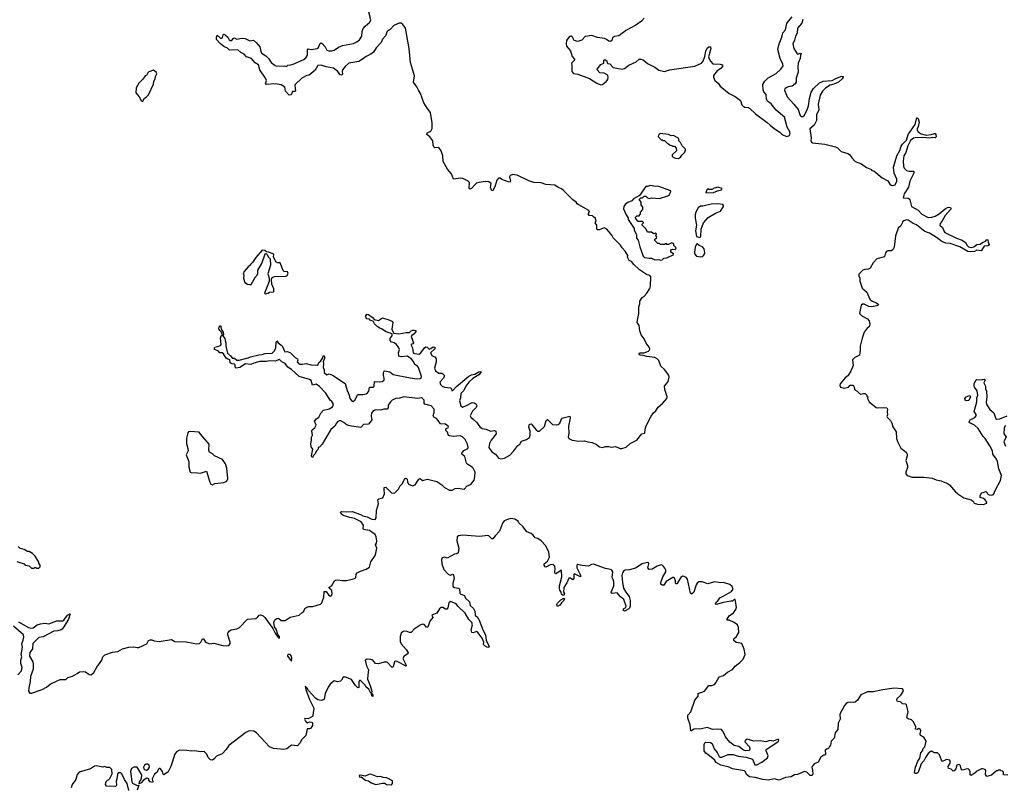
# Model space of a CAD drawing. Extents: x 2710666 to 2828562, y 857017 to 964538.
# Tile 67 of 138: x 2718969 to 2731010, y 913462 to 922838. Entities that reach past the tile are written whole.
import ezdxf

# ---------------------------------------------------------------- set-up
doc = ezdxf.new("R2010")
doc.units = 0

msp = doc.modelspace()

# ---------------------------------------------------------------- linework, layer by layer
at = {"layer": '0CON05XD'}
for points in [[(2723285, 919194), (2723305, 919170), (2723355, 919161), (2723405, 919190), (2723485, 919168), (2723527, 919145), (2723534, 919134), (2723522, 919055), (2723539, 919009), (2723546, 919006), (2723605, 918995), (2723695, 919014), (2723736, 919014), (2723755, 919031), (2723775, 919039), (2723795, 919041), (2723813, 919035), (2723814, 919025), (2723795, 918995), (2723763, 918977), (2723758, 918965), (2723786, 918886), (2723778, 918872), (2723753, 918865), (2723771, 918825), (2723781, 918765), (2723796, 918754), (2723855, 918749), (2723875, 918762), (2723919, 918825), (2723935, 918836), (2723954, 918834), (2723975, 918810), (2723995, 918816), (2724025, 918838), (2724044, 918835), (2724046, 918814), (2723994, 918765), (2724012, 918725), (2724046, 918716), (2724061, 918691), (2724062, 918655), (2724041, 918575), (2724056, 918545), (2724095, 918516), (2724130, 918515), (2724145, 918508), (2724163, 918485), (2724153, 918455), (2724108, 918405), (2724114, 918375), (2724135, 918356), (2724165, 918343), (2724237, 918337), (2724250, 918325), (2724255, 918300), (2724265, 918302), (2724309, 918351), (2724463, 918477), (2724495, 918493), (2724535, 918502), (2724585, 918533), (2724607, 918537), (2724607, 918525), (2724586, 918494), (2724512, 918448), (2724461, 918405), (2724425, 918354), (2724399, 918301), (2724365, 918265), (2724359, 918215), (2724346, 918175), (2724364, 918114), (2724385, 918099), (2724435, 918118), (2724502, 918158), (2724525, 918154), (2724548, 918139), (2724558, 918115), (2724553, 918097), (2724505, 918050), (2724479, 917995), (2724487, 917975), (2724519, 917949), (2724556, 917916), (2724595, 917858), (2724625, 917838), (2724675, 917829), (2724725, 917804), (2724775, 917814), (2724793, 917805), (2724794, 917775), (2724733, 917695), (2724715, 917655), (2724707, 917605), (2724745, 917551), (2724786, 917525), (2724825, 917476), (2724855, 917466), (2724899, 917475), (2724965, 917513), (2725012, 917565), (2725059, 917631), (2725086, 917645), (2725107, 917683), (2725165, 917704), (2725202, 917728), (2725213, 917755), (2725211, 917805), (2725197, 917855), (2725205, 917893), (2725226, 917896), (2725285, 917820), (2725305, 917806), (2725325, 917804), (2725387, 917863), (2725406, 917935), (2725425, 917950), (2725485, 917888), (2725535, 917883), (2725555, 917889), (2725574, 917905), (2725601, 917965), (2725695, 917990), (2725699, 917965), (2725679, 917865), (2725684, 917776), (2725676, 917736), (2725685, 917717), (2725725, 917696), (2725805, 917685), (2725875, 917689), (2725915, 917674), (2725968, 917668), (2726023, 917643), (2726059, 917615), (2726095, 917604), (2726135, 917617), (2726175, 917617), (2726205, 917608), (2726255, 917619), (2726312, 917595), (2726334, 917594), (2726385, 917611), (2726434, 917656), (2726515, 917696), (2726577, 917773), (2726615, 917781), (2726619, 917831), (2726631, 917869), (2726691, 917989), (2726720, 918030), (2726747, 918055), (2726779, 918101), (2726829, 918145), (2726884, 918205), (2726886, 918225), (2726857, 918315), (2726853, 918355), (2726898, 918415), (2726910, 918465), (2726908, 918485), (2726895, 918508), (2726855, 918559), (2726810, 918600), (2726785, 918670), (2726765, 918692), (2726735, 918706), (2726637, 918717), (2726595, 918732), (2726556, 918736), (2726546, 918745), (2726543, 918755), (2726548, 918762), (2726605, 918764), (2726657, 918785), (2726673, 918797), (2726677, 918813), (2726668, 918835), (2726630, 918880), (2726604, 918935), (2726569, 918985), (2726552, 919032), (2726546, 919096), (2726522, 919135), (2726524, 919165), (2726541, 919245), (2726539, 919325), (2726553, 919365), (2726554, 919396), (2726580, 919440), (2726605, 919457), (2726639, 919495), (2726675, 919551), (2726683, 919585), (2726689, 919695), (2726675, 919708), (2726635, 919720), (2726550, 919780), (2726478, 919845), (2726450, 919880), (2726422, 919895), (2726400, 919935), (2726408, 919955), (2726375, 920008), (2726337, 920047), (2726315, 920082), (2726225, 920172), (2726212, 920202), (2726148, 920278), (2726115, 920292), (2726055, 920267), (2726035, 920268), (2726027, 920277), (2726028, 920325), (2726008, 920355), (2726020, 920375), (2726005, 920420), (2725995, 920420), (2725975, 920440), (2725934, 920444), (2725923, 920465), (2725936, 920484), (2725930, 920505), (2725807, 920575), (2725787, 920585), (2725773, 920605), (2725734, 920634), (2725625, 920746), (2725595, 920768), (2725555, 920785), (2725515, 920814), (2725405, 920822), (2725347, 920844), (2725255, 920847), (2725197, 920867), (2725054, 920936), (2724995, 920944), (2724966, 920934), (2724959, 920915), (2724971, 920865), (2724968, 920855), (2724955, 920850), (2724864, 920884), (2724845, 920901), (2724825, 920899), (2724803, 920875), (2724778, 920792), (2724755, 920750), (2724745, 920744), (2724728, 920785), (2724734, 920835), (2724705, 920856), (2724665, 920859), (2724585, 920849), (2724555, 920837), (2724531, 920815), (2724495, 920774), (2724475, 920766), (2724464, 920775), (2724469, 920845), (2724454, 920865), (2724389, 920895), (2724365, 920900), (2724275, 920888), (2724251, 920955), (2724200, 921010), (2724146, 921105), (2724142, 921175), (2724125, 921236), (2724095, 921274), (2724045, 921273), (2724035, 921282), (2724027, 921305), (2724023, 921355), (2723985, 921406), (2723950, 921435), (2723954, 921456), (2723995, 921476), (2724012, 921508), (2724012, 921575), (2723991, 921705), (2723953, 921755), (2723913, 921823), (2723871, 921935), (2723845, 921976), (2723825, 922019), (2723784, 922075), (2723797, 922153), (2723749, 922315), (2723730, 922485), (2723688, 922735), (2723655, 922781), (2723636, 922796), (2723611, 922795), (2723545, 922766), (2723501, 922719), (2723465, 922692), (2723441, 922639), (2723405, 922602), (2723389, 922561), (2723328, 922495), (2723297, 922443), (2723265, 922416), (2723205, 922389), (2723175, 922363), (2723115, 922326), (2722994, 922306), (2722949, 922265), (2722918, 922225), (2722912, 922205), (2722916, 922174), (2722905, 922158), (2722885, 922167), (2722861, 922205), (2722807, 922247), (2722715, 922261), (2722655, 922284), (2722614, 922276), (2722581, 922219), (2722509, 922161), (2722480, 922155), (2722420, 922125), (2722337, 922045), (2722333, 922035), (2722342, 921968), (2722335, 921960), (2722305, 921958), (2722290, 921920), (2722265, 921914), (2722221, 921965), (2722211, 922011), (2722165, 922041), (2722095, 922054), (2721985, 922047), (2721975, 922052), (2721986, 922095), (2721977, 922125), (2721904, 922224), (2721889, 922285), (2721849, 922309), (2721803, 922363), (2721743, 922385), (2721715, 922418), (2721675, 922436), (2721635, 922469), (2721535, 922464), (2721511, 922491), (2721465, 922512), (2721426, 922545), (2721376, 922595), (2721374, 922626), (2721385, 922650), (2721425, 922612), (2721437, 922613), (2721449, 922621), (2721458, 922655), (2721465, 922662), (2721482, 922655), (2721514, 922624), (2721530, 922590), (2721545, 922582), (2721565, 922582), (2721580, 922610), (2721592, 922618), (2721625, 922600), (2721683, 922613), (2721725, 922608), (2721785, 922579), (2721829, 922589), (2721865, 922556), (2721906, 922505), (2721923, 922433), (2721981, 922395), (2722015, 922361), (2722043, 922313), (2722095, 922276), (2722115, 922271), (2722205, 922274), (2722233, 922267), (2722248, 922282), (2722285, 922285), (2722314, 922296), (2722445, 922350), (2722469, 922371), (2722487, 922405), (2722489, 922471), (2722495, 922482), (2722535, 922474), (2722605, 922485), (2722622, 922498), (2722639, 922541), (2722655, 922556), (2722665, 922552), (2722704, 922505), (2722725, 922465), (2722755, 922456), (2722785, 922456), (2722815, 922465), (2722868, 922502), (2722915, 922524), (2723051, 922549), (2723093, 922567), (2723125, 922592), (2723153, 922635), (2723159, 922695), (2723170, 922730), (2723192, 922758), (2723253, 922807), (2723265, 922835), (2723213, 923025)], [(2726604, 922856), (2726575, 922822), (2726505, 922771), (2726383, 922705), (2726355, 922680), (2726331, 922671), (2726295, 922641), (2726245, 922632), (2726218, 922615), (2726210, 922585), (2726195, 922571), (2726175, 922574), (2726147, 922597), (2726119, 922609), (2726035, 922620), (2725965, 922646), (2725885, 922631), (2725845, 922588), (2725795, 922571), (2725748, 922585), (2725728, 922625), (2725718, 922635), (2725705, 922637), (2725690, 922630), (2725655, 922582), (2725650, 922545), (2725658, 922515), (2725706, 922456), (2725727, 922387), (2725752, 922355), (2725752, 922345), (2725717, 922305), (2725723, 922273), (2725722, 922205), (2725742, 922182), (2725795, 922171), (2725939, 922119), (2726025, 922060), (2726075, 922043), (2726097, 922045), (2726146, 922085), (2726162, 922105), (2726167, 922133), (2726162, 922155), (2726154, 922164), (2726115, 922184), (2726065, 922190), (2726030, 922225), (2726030, 922235), (2726075, 922292), (2726113, 922307), (2726113, 922345), (2726121, 922349), (2726135, 922348), (2726148, 922335), (2726155, 922310), (2726163, 922303), (2726185, 922300), (2726225, 922253), (2726335, 922232), (2726365, 922241), (2726419, 922281), (2726506, 922324), (2726545, 922356), (2726567, 922357), (2726595, 922348), (2726645, 922304), (2726738, 922258), (2726785, 922222), (2726855, 922205), (2726915, 922225), (2727225, 922269), (2727305, 922308), (2727327, 922333), (2727348, 922388), (2727358, 922452), (2727375, 922489), (2727395, 922507), (2727415, 922505), (2727420, 922485), (2727394, 922385), (2727399, 922359), (2727415, 922329), (2727445, 922297), (2727535, 922294), (2727558, 922288), (2727568, 922275), (2727545, 922243), (2727497, 922213), (2727454, 922155), (2727452, 922135), (2727470, 922095), (2727510, 922060), (2727535, 922025), (2727645, 921935), (2727718, 921898), (2727785, 921849), (2727802, 921795), (2727815, 921780), (2727835, 921770), (2727883, 921763), (2727896, 921755), (2727969, 921685), (2728112, 921582), (2728145, 921547), (2728196, 921506), (2728265, 921462), (2728295, 921435), (2728345, 921408), (2728375, 921416), (2728389, 921431), (2728392, 921445), (2728388, 921465), (2728353, 921525), (2728321, 921645), (2728222, 921732), (2728159, 921809), (2728113, 921843), (2728102, 921865), (2728098, 921925), (2728070, 921955), (2728062, 921982), (2728059, 922045), (2728083, 922087), (2728124, 922126), (2728220, 922180), (2728276, 922235), (2728305, 922275), (2728301, 922295), (2728267, 922365), (2728241, 922475), (2728255, 922545), (2728288, 922625), (2728303, 922677), (2728335, 922715), (2728352, 922795), (2728415, 922875)], [(2728548, 922842), (2728533, 922795), (2728479, 922735), (2728476, 922675), (2728455, 922635), (2728444, 922586), (2728424, 922545), (2728436, 922486), (2728475, 922422), (2728485, 922416), (2728515, 922429), (2728526, 922425), (2728517, 922403), (2728515, 922365), (2728488, 922305), (2728484, 922265), (2728489, 922195), (2728465, 922125), (2728464, 922075), (2728452, 922055), (2728415, 922024), (2728365, 922017), (2728341, 922005), (2728328, 921992), (2728322, 921975), (2728353, 921893), (2728437, 921807), (2728488, 921738), (2728514, 921665), (2728524, 921655), (2728545, 921654), (2728565, 921671), (2728602, 921748), (2728615, 921785), (2728626, 921875), (2728648, 921952), (2728675, 921995), (2728751, 922065), (2728795, 922086), (2728905, 922095), (2728949, 922121), (2729025, 922149), (2729039, 922145), (2729039, 922135), (2729027, 922115), (2728982, 922075), (2728925, 922048), (2728881, 922039), (2728825, 922002), (2728785, 921965), (2728757, 921915), (2728732, 921805), (2728742, 921735), (2728715, 921675), (2728714, 921605), (2728683, 921547), (2728632, 921505), (2728649, 921395), (2728645, 921362), (2728652, 921342), (2728665, 921333), (2728815, 921314), (2728945, 921284), (2728970, 921270), (2729016, 921226), (2729095, 921203), (2729118, 921188), (2729145, 921147), (2729185, 921103), (2729264, 921074), (2729325, 921031), (2729387, 921007), (2729390, 920995), (2729415, 920990), (2729515, 920904), (2729585, 920867), (2729610, 920825), (2729625, 920815), (2729645, 920810), (2729675, 920820), (2729697, 920865), (2729695, 920887), (2729662, 920962), (2729653, 921035), (2729696, 921175), (2729731, 921239), (2729747, 921293), (2729766, 921315), (2729812, 921365), (2729835, 921436), (2729919, 921555), (2729936, 921624), (2729945, 921636), (2729955, 921628), (2729967, 921585), (2729955, 921530), (2729943, 921505), (2729945, 921485), (2729958, 921465), (2729992, 921442), (2730055, 921426), (2730115, 921433), (2730155, 921447), (2730165, 921445), (2730172, 921435), (2730176, 921404), (2730166, 921394), (2730135, 921396), (2730095, 921388), (2730015, 921399), (2729920, 921395), (2729901, 921389), (2729861, 921359), (2729829, 921295), (2729805, 921215), (2729782, 921175), (2729772, 921108), (2729776, 921046), (2729785, 921021), (2729814, 920994), (2729845, 920985), (2729896, 920986), (2729908, 920978), (2729896, 920944), (2729855, 920864), (2729839, 920791), (2729785, 920709), (2729775, 920660), (2729834, 920654), (2729845, 920647), (2729853, 920635), (2729876, 920555), (2729957, 920507), (2730000, 920460), (2730080, 920420), (2730125, 920422), (2730165, 920434), (2730212, 920465), (2730285, 920526), (2730325, 920544), (2730352, 920542), (2730360, 920525), (2730354, 920515), (2730285, 920445), (2730248, 920372), (2730224, 920345), (2730220, 920325), (2730256, 920295), (2730269, 920255), (2730284, 920235), (2730426, 920166), (2730495, 920141), (2730536, 920115), (2730556, 920076), (2730571, 920061), (2730605, 920051), (2730639, 920061), (2730675, 920090), (2730715, 920091), (2730744, 920115), (2730781, 920129), (2730795, 920148), (2730808, 920145), (2730813, 920115), (2730829, 920085), (2730807, 920073), (2730762, 920068), (2730727, 920013), (2730675, 920021), (2730646, 920004), (2730595, 919999), (2730565, 920003), (2730465, 920060), (2730349, 920099), (2730295, 920105), (2730244, 920124), (2730179, 920175), (2730095, 920228), (2730038, 920248), (2729935, 920328), (2729895, 920347), (2729835, 920388), (2729815, 920390), (2729780, 920380), (2729766, 920365), (2729761, 920349), (2729745, 920315), (2729713, 920287), (2729678, 920195), (2729662, 920055), (2729646, 920024), (2729625, 920012), (2729585, 920013), (2729572, 920008), (2729558, 919985), (2729543, 919937), (2729450, 919915), (2729406, 919865), (2729371, 919799), (2729345, 919786), (2729305, 919784), (2729278, 919775), (2729232, 919725), (2729231, 919705), (2729243, 919675), (2729245, 919640), (2729273, 919555), (2729328, 919505), (2729365, 919420), (2729393, 919395), (2729447, 919377), (2729473, 919355), (2729468, 919345), (2729452, 919338), (2729385, 919328), (2729355, 919330), (2729295, 919358), (2729275, 919358), (2729260, 919345), (2729240, 919245), (2729267, 919215), (2729339, 919179), (2729356, 919155), (2729364, 919116), (2729357, 919083), (2729334, 919066), (2729298, 919015), (2729270, 918945), (2729247, 918845), (2729248, 918795), (2729238, 918735), (2729184, 918706), (2729155, 918680), (2729161, 918609), (2729132, 918538), (2729098, 918482), (2729065, 918458), (2729002, 918385), (2728999, 918365), (2729008, 918345), (2729055, 918331), (2729106, 918344), (2729125, 918367), (2729157, 918367), (2729170, 918355), (2729182, 918312), (2729210, 918295), (2729238, 918268), (2729255, 918260), (2729287, 918267), (2729310, 918265), (2729330, 918245), (2729330, 918235), (2729340, 918225), (2729338, 918205), (2729359, 918165), (2729445, 918096), (2729465, 918091), (2729535, 918097), (2729575, 918090), (2729582, 918075), (2729578, 918045), (2729582, 918005), (2729573, 917985), (2729577, 917975), (2729618, 917938), (2729634, 917905), (2729645, 917858), (2729689, 917799), (2729692, 917715), (2729705, 917678), (2729745, 917597), (2729808, 917548), (2729823, 917525), (2729823, 917505), (2729806, 917445), (2729826, 917386), (2729827, 917363), (2729804, 917305), (2729806, 917285), (2729823, 917265), (2729885, 917242), (2730024, 917244), (2730129, 917229), (2730175, 917212), (2730239, 917199), (2730275, 917181), (2730305, 917174), (2730340, 917150), (2730415, 917064), (2730455, 917029), (2730515, 916989), (2730606, 916966), (2730628, 916948), (2730641, 916925), (2730681, 916911), (2730755, 916908), (2730796, 916925), (2730792, 916945), (2730770, 916970), (2730755, 916981), (2730713, 916995), (2730714, 917016), (2730723, 917037), (2730735, 917050), (2730750, 917055)], [(2720475, 921840), (2720495, 921880), (2720515, 921890), (2720545, 921920), (2720605, 922050), (2720610, 922085), (2720627, 922115), (2720628, 922145), (2720648, 922175), (2720640, 922195), (2720605, 922220), (2720548, 922202), (2720535, 922190), (2720520, 922155), (2720505, 922150), (2720475, 922110), (2720427, 922063), (2720392, 922005), (2720390, 921945), (2720432, 921895), (2720455, 921850), (2720465, 921840), (2720475, 921840)], [(2727025, 921142), (2727050, 921155), (2727065, 921180), (2727105, 921220), (2727110, 921245), (2727110, 921255), (2727070, 921295), (2727050, 921335), (2727030, 921355), (2727028, 921385), (2726965, 921422), (2726935, 921418), (2726905, 921436), (2726800, 921445), (2726780, 921425), (2726778, 921408), (2726815, 921370), (2726825, 921370), (2726835, 921360), (2726855, 921360), (2726892, 921322), (2726905, 921320), (2726922, 921302), (2726945, 921300), (2726955, 921290), (2726975, 921290), (2726998, 921268), (2727000, 921235), (2726950, 921185), (2726950, 921165), (2726983, 921143), (2727025, 921142)], [(2726805, 919898), (2726825, 919902), (2726845, 919920), (2726885, 919924), (2726968, 919965), (2726966, 919976), (2726932, 919995), (2726930, 920025), (2726955, 920032), (2726985, 920028), (2726992, 920035), (2726996, 920046), (2726968, 920075), (2726968, 920098), (2726945, 920108), (2726905, 920090), (2726885, 920090), (2726875, 920100), (2726862, 920098), (2726855, 920090), (2726805, 920090), (2726795, 920100), (2726772, 920102), (2726730, 920145), (2726760, 920175), (2726758, 920188), (2726750, 920195), (2726758, 920218), (2726745, 920230), (2726738, 920222), (2726725, 920220), (2726695, 920240), (2726645, 920240), (2726630, 920275), (2726580, 920325), (2726582, 920338), (2726598, 920352), (2726598, 920358), (2726585, 920370), (2726532, 920372), (2726502, 920402), (2726500, 920425), (2726515, 920440), (2726545, 920440), (2726560, 920465), (2726560, 920485), (2726590, 920515), (2726590, 920545), (2726570, 920575), (2726570, 920605), (2726550, 920635), (2726550, 920645), (2726565, 920660), (2726585, 920660), (2726605, 920678), (2726625, 920678), (2726645, 920660), (2726665, 920652), (2726695, 920658), (2726795, 920652), (2726895, 920682), (2726915, 920700), (2726927, 920723), (2726930, 920745), (2726775, 920801), (2726745, 920800), (2726685, 920810), (2726645, 920797), (2726625, 920798), (2726550, 920690), (2726475, 920647), (2726455, 920622), (2726405, 920603), (2726372, 920578), (2726358, 920555), (2726353, 920523), (2726385, 920450), (2726410, 920415), (2726410, 920395), (2726482, 920285), (2726484, 920264), (2726512, 920212), (2726512, 920165), (2726532, 920142), (2726552, 920062), (2726595, 919947), (2726615, 919930), (2726665, 919920), (2726695, 919923), (2726735, 919902), (2726785, 919907), (2726805, 919898)], [(2727362, 920722), (2727455, 920723), (2727503, 920747), (2727552, 920758), (2727560, 920775), (2727505, 920788), (2727463, 920777), (2727435, 920760), (2727395, 920760), (2727385, 920770), (2727373, 920757), (2727362, 920722)], [(2727285, 920173), (2727299, 920185), (2727303, 920277), (2727332, 920355), (2727390, 920420), (2727477, 920473), (2727540, 920495), (2727574, 920555), (2727576, 920565), (2727567, 920577), (2727505, 920588), (2727425, 920581), (2727325, 920558), (2727293, 920557), (2727265, 920538), (2727239, 920485), (2727231, 920455), (2727231, 920411), (2727246, 920325), (2727233, 920255), (2727244, 920185), (2727285, 920173)], [(2727295, 919936), (2727315, 919942), (2727335, 919959), (2727349, 919985), (2727339, 920035), (2727319, 920059), (2727278, 920078), (2727255, 920096), (2727246, 920094), (2727231, 920055), (2727221, 919995), (2727223, 919973), (2727245, 919944), (2727295, 919936)], [(2721975, 919486), (2722005, 919493), (2722025, 919504), (2722072, 919508), (2722076, 919514), (2722076, 919545), (2722052, 919605), (2722048, 919665), (2722056, 919684), (2722085, 919698), (2722225, 919701), (2722235, 919706), (2722251, 919735), (2722245, 919755), (2722205, 919758), (2722190, 919770), (2722156, 919866), (2722125, 919863), (2722105, 919872), (2722072, 919935), (2722076, 919965), (2722065, 919974), (2722015, 919994), (2721988, 919998), (2721965, 920016), (2721935, 920021), (2721855, 919931), (2721815, 919870), (2721790, 919845), (2721785, 919830), (2721764, 919816), (2721715, 919760), (2721702, 919725), (2721710, 919715), (2721708, 919675), (2721721, 919625), (2721755, 919604), (2721782, 919598), (2721799, 919601), (2721852, 919695), (2721872, 919715), (2721882, 919735), (2721882, 919775), (2721932, 919858), (2721972, 919975), (2721985, 919980), (2721996, 919966), (2722009, 919939), (2722033, 919913), (2722036, 919835), (2722002, 919728), (2722021, 919675), (2722019, 919635), (2721964, 919495), (2721975, 919486)], [(2719508, 915412), (2719489, 915385), (2719475, 915375), (2719435, 915363), (2719385, 915358), (2719255, 915292), (2719205, 915282), (2719131, 915209), (2719124, 915145), (2719092, 915098), (2719088, 915055), (2719128, 914985), (2719135, 914955), (2719135, 914895), (2719101, 914805), (2719098, 914745), (2719079, 914665), (2719076, 914626), (2719095, 914602), (2719115, 914600), (2719245, 914645), (2719298, 914675), (2719340, 914710), (2719435, 914758), (2719465, 914767), (2719532, 914768), (2719556, 914794), (2719615, 914810), (2719672, 914842), (2719699, 914861), (2719755, 914866), (2719775, 914860), (2719818, 914828), (2719845, 914826), (2719876, 914854), (2719911, 914919), (2719972, 915005), (2719984, 915046), (2720011, 915069), (2720105, 915102), (2720168, 915112), (2720225, 915142), (2720305, 915163), (2720365, 915166), (2720405, 915159), (2720425, 915161), (2720526, 915204), (2720545, 915244), (2720565, 915252), (2720585, 915254), (2720615, 915240), (2720675, 915234), (2720825, 915257), (2720865, 915235), (2721005, 915227), (2721091, 915211), (2721135, 915205), (2721170, 915210), (2721186, 915225), (2721205, 915264), (2721215, 915266), (2721241, 915225), (2721293, 915205), (2721345, 915211), (2721455, 915184), (2721495, 915179), (2721528, 915185), (2721542, 915205), (2721544, 915225), (2721512, 915325), (2721517, 915343), (2721535, 915364), (2721555, 915376), (2721625, 915388), (2721657, 915403), (2721754, 915506), (2721855, 915516), (2721883, 915535), (2721898, 915555), (2721915, 915560), (2721945, 915548), (2721965, 915526), (2722063, 915393), (2722092, 915335), (2722135, 915279), (2722145, 915273), (2722145, 915296), (2722128, 915318), (2722105, 915383), (2722084, 915414), (2722078, 915465), (2722091, 915499), (2722115, 915516), (2722135, 915518), (2722165, 915490), (2722215, 915489), (2722275, 915530), (2722385, 915557), (2722425, 915588), (2722444, 915606), (2722458, 915635), (2722479, 915651), (2722505, 915660), (2722555, 915663), (2722649, 915691), (2722664, 915706), (2722690, 915775), (2722694, 915846), (2722716, 915846), (2722744, 915804), (2722761, 915791), (2722775, 915789), (2722783, 915797), (2722790, 915820), (2722788, 915848), (2722781, 915861), (2722752, 915885), (2722750, 915895), (2722785, 915918), (2722818, 915975), (2722832, 915985), (2722855, 915988), (2722915, 915978), (2722965, 915981), (2723052, 915998), (2723072, 916008), (2723079, 916015), (2723084, 916055), (2723098, 916072), (2723135, 916094), (2723205, 916116), (2723245, 916142), (2723262, 916208), (2723316, 916284), (2723325, 916313), (2723336, 916375), (2723321, 916415), (2723332, 916435), (2723337, 916465), (2723330, 916515), (2723315, 916542), (2723245, 916590), (2723174, 916604), (2723170, 916615), (2723174, 916655), (2723146, 916695), (2723065, 916738), (2723008, 916748), (2722924, 916775), (2722899, 916795), (2722894, 916815), (2722906, 916824), (2722965, 916817), (2723035, 916822), (2723135, 916788), (2723165, 916769), (2723218, 916758), (2723275, 916731), (2723315, 916726), (2723329, 916745), (2723331, 916835), (2723358, 916915), (2723350, 916965), (2723361, 916979), (2723410, 916990), (2723432, 917038), (2723426, 917095), (2723427, 917115), (2723445, 917120), (2723515, 917053), (2723535, 917047), (2723555, 917051), (2723600, 917095), (2723622, 917138), (2723645, 917161), (2723675, 917214), (2723685, 917228), (2723695, 917230), (2723708, 917218), (2723712, 917185), (2723725, 917156), (2723772, 917135), (2723805, 917148), (2723850, 917220), (2723865, 917227), (2723895, 917204), (2723955, 917218), (2724070, 917190), (2724131, 917151), (2724165, 917116), (2724225, 917086), (2724258, 917082), (2724295, 917103), (2724331, 917109), (2724405, 917098), (2724443, 917137), (2724475, 917149), (2724495, 917164), (2724526, 917205), (2724537, 917253), (2724538, 917305), (2724515, 917352), (2724504, 917365), (2724448, 917398), (2724435, 917415), (2724412, 917495), (2724381, 917521), (2724376, 917535), (2724401, 917569), (2724448, 917592), (2724454, 917605), (2724447, 917645), (2724415, 917705), (2724385, 917735), (2724355, 917749), (2724275, 917742), (2724227, 917747), (2724214, 917754), (2724201, 917795), (2724181, 917815), (2724179, 917825), (2724185, 917837), (2724208, 917845), (2724213, 917855), (2724209, 917865), (2724175, 917890), (2724114, 917894), (2724088, 917938), (2724065, 917962), (2724032, 917975), (2724027, 917995), (2724039, 918035), (2724036, 918075), (2724002, 918115), (2723924, 918134), (2723917, 918147), (2723914, 918185), (2723897, 918207), (2723882, 918212), (2723835, 918205), (2723665, 918226), (2723615, 918209), (2723570, 918205), (2723525, 918183), (2723505, 918166), (2723477, 918125), (2723477, 918093), (2723465, 918076), (2723424, 918074), (2723385, 918064), (2723325, 918067), (2723293, 918055), (2723273, 918027), (2723268, 917995), (2723276, 917945), (2723269, 917931), (2723235, 917893), (2723175, 917888), (2723139, 917851), (2723025, 917868), (2722975, 917881), (2722935, 917911), (2722895, 917931), (2722875, 917932), (2722859, 917925), (2722842, 917905), (2722823, 917865), (2722774, 917825), (2722668, 917645), (2722635, 917610), (2722620, 917605), (2722620, 917585), (2722598, 917565), (2722582, 917528), (2722558, 917505), (2722555, 917488), (2722544, 917484), (2722538, 917505), (2722552, 917585), (2722533, 917613), (2722528, 917655), (2722538, 917695), (2722538, 917732), (2722548, 917755), (2722541, 917809), (2722547, 917823), (2722578, 917845), (2722593, 917877), (2722574, 917926), (2722598, 917955), (2722628, 917975), (2722652, 918025), (2722685, 918062), (2722755, 918080), (2722795, 918102), (2722804, 918125), (2722801, 918145), (2722787, 918167), (2722764, 918184), (2722712, 918272), (2722635, 918351), (2722595, 918379), (2722550, 918370), (2722533, 918425), (2722515, 918439), (2722385, 918476), (2722295, 918560), (2722249, 918589), (2722215, 918632), (2722174, 918655), (2722145, 918684), (2722095, 918660), (2722025, 918667), (2721985, 918657), (2721904, 918656), (2721831, 918639), (2721795, 918622), (2721732, 918628), (2721660, 918585), (2721615, 918578), (2721605, 918590), (2721603, 918615), (2721596, 918625), (2721565, 918631), (2721545, 918642), (2721540, 918680), (2721515, 918686), (2721495, 918700), (2721462, 918752), (2721445, 918762), (2721418, 918765), (2721397, 918787), (2721351, 918805), (2721350, 918825), (2721357, 918833), (2721405, 918844), (2721425, 918852), (2721434, 918866), (2721426, 918945), (2721435, 918970), (2721450, 918980), (2721438, 919018), (2721415, 919038), (2721410, 919050), (2721406, 919065), (2721415, 919100), (2721430, 919090), (2721434, 919054), (2721457, 919015), (2721460, 918985), (2721450, 918975), (2721479, 918939), (2721480, 918915), (2721491, 918885), (2721489, 918845), (2721511, 918761), (2721549, 918729), (2721570, 918700), (2721595, 918700), (2721626, 918675), (2721655, 918672), (2721765, 918701), (2721790, 918715), (2721895, 918741), (2721934, 918744), (2721965, 918755), (2722055, 918761), (2722085, 918790), (2722100, 918825), (2722104, 918896), (2722115, 918912), (2722130, 918885), (2722178, 918848), (2722212, 918775), (2722245, 918780), (2722282, 918765), (2722338, 918708), (2722365, 918691), (2722370, 918675), (2722362, 918655), (2722378, 918635), (2722395, 918626), (2722425, 918624), (2722473, 918633), (2722535, 918616), (2722605, 918612), (2722618, 918622), (2722627, 918645), (2722651, 918665), (2722678, 918702), (2722682, 918725), (2722688, 918725), (2722696, 918716), (2722696, 918696), (2722681, 918655), (2722686, 918635), (2722682, 918585), (2722692, 918555), (2722694, 918525), (2722725, 918493), (2722755, 918508), (2722795, 918492), (2722948, 918388), (2722972, 918305), (2722998, 918245), (2723006, 918205), (2723029, 918175), (2723045, 918169), (2723066, 918185), (2723105, 918253), (2723165, 918253), (2723205, 918262), (2723224, 918275), (2723238, 918295), (2723245, 918338), (2723255, 918343), (2723286, 918344), (2723304, 918356), (2723308, 918415), (2723375, 918410), (2723400, 918415), (2723425, 918428), (2723426, 918454), (2723418, 918485), (2723420, 918525), (2723425, 918540), (2723435, 918543), (2723495, 918530), (2723535, 918499), (2723745, 918456), (2723825, 918444), (2723865, 918449), (2723877, 918455), (2723882, 918475), (2723845, 918586), (2723835, 918600), (2723800, 918620), (2723786, 918656), (2723760, 918685), (2723712, 918722), (2723635, 918716), (2723604, 918724), (2723600, 918765), (2723612, 918805), (2723605, 918823), (2723578, 918865), (2723547, 918885), (2723516, 918896), (2723498, 918915), (2723500, 918945), (2723525, 918972), (2723526, 918996), (2723451, 919021), (2723395, 919058), (2723374, 919064), (2723340, 919085), (2723307, 919117), (2723290, 919150), (2723258, 919158), (2723245, 919177), (2723211, 919181), (2723204, 919215), (2723215, 919236), (2723235, 919234), (2723285, 919194)], [(2730750, 917055), (2730785, 917068), (2730798, 917058), (2730808, 917035), (2730825, 917028), (2730855, 917024), (2730877, 917033), (2730901, 917089), (2730965, 917202), (2730974, 917264), (2730942, 917345), (2730927, 917435), (2730914, 917465), (2730871, 917525), (2730866, 917565), (2730835, 917627), (2730776, 917715), (2730751, 917741), (2730690, 917840), (2730645, 917877), (2730587, 917907), (2730581, 917921), (2730592, 917945), (2730648, 917972), (2730667, 917995), (2730665, 918010), (2730643, 918045), (2730676, 918165), (2730676, 918215), (2730686, 918245), (2730678, 918298), (2730646, 918345), (2730640, 918365), (2730642, 918385), (2730662, 918428), (2730673, 918437), (2730735, 918432), (2730742, 918438), (2730765, 918443), (2730777, 918435), (2730760, 918395), (2730782, 918355), (2730782, 918325), (2730793, 918293), (2730796, 918225), (2730789, 918155), (2730795, 918128), (2730835, 918072), (2730881, 918031), (2730905, 917958), (2730915, 917952), (2730955, 917958), (2731045, 917993)], [(2730545, 918178), (2730532, 918185), (2730528, 918205), (2730542, 918225), (2730585, 918242), (2730597, 918225), (2730575, 918182), (2730545, 918178)], [(2731026, 917875), (2731009, 917845), (2731004, 917774), (2731034, 917735), (2731003, 917675), (2731025, 917622)], [(2721325, 917151), (2721355, 917165), (2721465, 917176), (2721504, 917196), (2721514, 917225), (2721503, 917355), (2721486, 917406), (2721448, 917458), (2721350, 917505), (2721327, 917527), (2721290, 917550), (2721284, 917574), (2721287, 917647), (2721183, 917764), (2721165, 917794), (2721055, 917800), (2721034, 917796), (2721025, 917785), (2721008, 917722), (2721009, 917655), (2721027, 917595), (2721029, 917565), (2721005, 917515), (2721037, 917435), (2721038, 917365), (2721053, 917305), (2721065, 917299), (2721145, 917295), (2721180, 917290), (2721255, 917317), (2721293, 917183), (2721306, 917156), (2721325, 917151)], [(2727389, 913845), (2727359, 913869), (2727339, 913895), (2727341, 913975), (2727346, 913994), (2727355, 914000), (2727415, 913999), (2727436, 913985), (2727461, 913921), (2727499, 913875), (2727523, 913825), (2727535, 913817), (2727555, 913818), (2727635, 913852), (2727695, 913849), (2727755, 913831), (2727855, 913820), (2727932, 913795), (2727960, 913725), (2727985, 913726), (2728043, 913757), (2728115, 913810), (2728122, 913835), (2728099, 913895), (2728099, 913911), (2728240, 914005), (2728249, 914015), (2728252, 914032), (2728245, 914037), (2728185, 914012), (2728142, 914022), (2728095, 914006), (2728025, 914019), (2727945, 914012), (2727867, 914037), (2727844, 914025), (2727836, 914005), (2727896, 913946), (2727900, 913915), (2727885, 913898), (2727845, 913895), (2727820, 913905), (2727765, 913950), (2727705, 913960), (2727653, 914003), (2727599, 914065), (2727576, 914125), (2727552, 914155), (2727505, 914162), (2727445, 914156), (2727375, 914180), (2727305, 914163), (2727215, 914161), (2727185, 914140), (2727175, 914140), (2727169, 914215), (2727140, 914295), (2727139, 914331), (2727177, 914373), (2727224, 914516), (2727267, 914565), (2727268, 914595), (2727345, 914625), (2727395, 914693), (2727435, 914696), (2727465, 914708), (2727484, 914726), (2727504, 914765), (2727525, 914799), (2727575, 914818), (2727623, 914857), (2727685, 914892), (2727718, 914932), (2727777, 914975), (2727815, 915015), (2727839, 915075), (2727830, 915140), (2727799, 915209), (2727731, 915221), (2727701, 915245), (2727704, 915265), (2727736, 915295), (2727763, 915345), (2727758, 915405), (2727746, 915436), (2727707, 915465), (2727645, 915492), (2727622, 915495), (2727622, 915505), (2727646, 915545), (2727699, 915585), (2727725, 915625), (2727733, 915655), (2727719, 915745), (2727705, 915748), (2727685, 915726), (2727665, 915728), (2727575, 915711), (2727485, 915687), (2727477, 915695), (2727485, 915713), (2727505, 915729), (2727532, 915768), (2727573, 915787), (2727675, 915844), (2727694, 915875), (2727684, 915905), (2727655, 915930), (2727575, 915954), (2727545, 915951), (2727465, 915963), (2727385, 915937), (2727315, 915962), (2727275, 915963), (2727255, 915948), (2727243, 915925), (2727214, 915835), (2727185, 915810), (2727172, 915825), (2727136, 915995), (2727121, 916015), (2727095, 916029), (2727075, 916031), (2727055, 916017), (2727005, 915939), (2726995, 915937), (2726989, 915945), (2726988, 915975), (2726975, 916006), (2726965, 916016), (2726955, 916016), (2726875, 915967), (2726845, 915924), (2726825, 915921), (2726811, 915935), (2726808, 915955), (2726835, 916025), (2726871, 916085), (2726872, 916105), (2726859, 916129), (2726834, 916164), (2726815, 916169), (2726765, 916156), (2726705, 916118), (2726665, 916114), (2726651, 916135), (2726664, 916185), (2726659, 916195), (2726645, 916199), (2726583, 916185), (2726498, 916132), (2726425, 916111), (2726375, 916105), (2726352, 916095), (2726339, 916071), (2726332, 916042), (2726340, 915955), (2726355, 915885), (2726381, 915835), (2726421, 915785), (2726433, 915735), (2726434, 915665), (2726428, 915642), (2726419, 915631), (2726365, 915606), (2726353, 915614), (2726355, 915632), (2726381, 915649), (2726384, 915665), (2726357, 915745), (2726318, 915778), (2726275, 915830), (2726215, 915822), (2726206, 915826), (2726204, 915835), (2726235, 915915), (2726235, 915965), (2726225, 915992), (2726216, 916016), (2726221, 916085), (2726211, 916105), (2726195, 916115), (2726135, 916125), (2725985, 916179), (2725962, 916175), (2725925, 916154), (2725845, 916164), (2725795, 916176), (2725783, 916165), (2725781, 916135), (2725826, 916045), (2725827, 916025), (2725755, 916062), (2725744, 916055), (2725746, 916004), (2725735, 915987), (2725705, 916006), (2725685, 916006), (2725659, 915951), (2725623, 915895), (2725618, 915838), (2725631, 915815), (2725625, 915798), (2725615, 915794), (2725595, 915811), (2725592, 915835), (2725575, 915861), (2725570, 915885), (2725571, 915915), (2725601, 916025), (2725595, 916100), (2725585, 916106), (2725572, 916088), (2725525, 916060), (2725516, 916066), (2725513, 916083), (2725517, 916123), (2725513, 916155), (2725494, 916174), (2725455, 916171), (2725405, 916143), (2725395, 916146), (2725381, 916165), (2725382, 916185), (2725423, 916215), (2725448, 916265), (2725442, 916325), (2725402, 916405), (2725345, 916466), (2725305, 916493), (2725272, 916502), (2725248, 916535), (2725225, 916553), (2725172, 916575), (2725128, 916635), (2725074, 916684), (2725063, 916705), (2725025, 916729), (2724975, 916736), (2724935, 916727), (2724895, 916709), (2724875, 916682), (2724838, 916582), (2724783, 916527), (2724755, 916489), (2724745, 916489), (2724708, 916525), (2724695, 916529), (2724595, 916517), (2724385, 916534), (2724335, 916526), (2724318, 916515), (2724314, 916465), (2724339, 916375), (2724331, 916319), (2724315, 916306), (2724285, 916302), (2724243, 916275), (2724195, 916254), (2724165, 916264), (2724137, 916255), (2724126, 916235), (2724131, 916185), (2724158, 916115), (2724207, 916055), (2724235, 916046), (2724265, 916056), (2724276, 916046), (2724283, 916005), (2724268, 915945), (2724267, 915905), (2724285, 915895), (2724335, 915886), (2724348, 915878), (2724353, 915823), (2724365, 915812), (2724407, 915795), (2724422, 915762), (2724470, 915720), (2724476, 915675), (2724520, 915635), (2724536, 915605), (2724541, 915555), (2724573, 915525), (2724589, 915495), (2724632, 915375), (2724667, 915315), (2724674, 915246), (2724711, 915175), (2724707, 915163), (2724695, 915159), (2724660, 915175), (2724643, 915195), (2724644, 915225), (2724624, 915275), (2724571, 915345), (2724555, 915354), (2724515, 915340), (2724497, 915345), (2724492, 915375), (2724507, 915435), (2724499, 915465), (2724461, 915501), (2724415, 915580), (2724327, 915665), (2724308, 915695), (2724236, 915724), (2724217, 915705), (2724204, 915646), (2724191, 915629), (2724175, 915630), (2724145, 915648), (2724122, 915648), (2724105, 915634), (2724070, 915580), (2724010, 915555), (2724020, 915525), (2723985, 915480), (2723961, 915409), (2723945, 915410), (2723915, 915443), (2723895, 915444), (2723865, 915433), (2723792, 915385), (2723756, 915345), (2723735, 915345), (2723695, 915360), (2723659, 915355), (2723634, 915335), (2723621, 915295), (2723623, 915235), (2723635, 915206), (2723696, 915135), (2723720, 915095), (2723716, 915084), (2723670, 915055), (2723656, 915025), (2723695, 914942), (2723695, 914930), (2723585, 914989), (2723565, 914991), (2723551, 914985), (2723538, 914922), (2723525, 914917), (2723465, 914979), (2723425, 914981), (2723355, 914958), (2723322, 914965), (2723286, 915006), (2723265, 915014), (2723215, 915016), (2723196, 915005), (2723211, 914935), (2723236, 914885), (2723225, 914825), (2723223, 914773), (2723257, 914695), (2723274, 914626), (2723270, 914600), (2723289, 914575), (2723288, 914562), (2723280, 914565), (2723270, 914585), (2723270, 914600), (2723265, 914600), (2723238, 914648), (2723206, 914675), (2723188, 914705), (2723135, 914757), (2723124, 914756), (2723117, 914735), (2723118, 914685), (2723115, 914672), (2723105, 914667), (2723075, 914696), (2723025, 914767), (2722955, 914796), (2722925, 914796), (2722905, 914760), (2722891, 914749), (2722855, 914741), (2722815, 914752), (2722765, 914710), (2722741, 914675), (2722703, 914595), (2722694, 914526), (2722675, 914514), (2722655, 914511), (2722615, 914518), (2722585, 914538), (2722502, 914632), (2722485, 914664), (2722460, 914685), (2722467, 914645), (2722512, 914522), (2722564, 914425), (2722568, 914405), (2722557, 914365), (2722552, 914318), (2722495, 914288), (2722455, 914292), (2722451, 914285), (2722465, 914259), (2722475, 914244), (2722485, 914240), (2722515, 914252), (2722545, 914248), (2722551, 914235), (2722548, 914205), (2722525, 914168), (2722515, 914163), (2722485, 914166), (2722468, 914082), (2722415, 914032), (2722398, 913995), (2722365, 913958), (2722295, 913964), (2722235, 913920), (2722199, 913911), (2722075, 913923), (2722025, 913945), (2721865, 914114), (2721832, 914135), (2721775, 914141), (2721735, 914121), (2721525, 913961), (2721495, 913914), (2721445, 913858), (2721375, 913829), (2721344, 913795), (2721325, 913782), (2721304, 913784), (2721275, 913813), (2721257, 913855), (2721225, 913888), (2721186, 913884), (2721106, 913896), (2721065, 913891), (2721015, 913901), (2720925, 913903), (2720886, 913884), (2720865, 913855), (2720819, 913705), (2720785, 913639), (2720733, 913603), (2720725, 913610), (2720714, 913644), (2720685, 913678), (2720675, 913680), (2720663, 913667), (2720652, 913635), (2720619, 913611), (2720590, 913555), (2720597, 913515), (2720592, 913508), (2720565, 913517), (2720550, 913535), (2720548, 913555), (2720525, 913562), (2720482, 913538), (2720455, 913504), (2720432, 913492), (2720433, 913515), (2720453, 913545), (2720459, 913565), (2720461, 913595), (2720454, 913615), (2720405, 913696), (2720366, 913696), (2720335, 913680), (2720323, 913645), (2720341, 913515), (2720348, 913502)], [(2719205, 916130), (2719220, 916145), (2719220, 916165), (2719203, 916193), (2719202, 916205), (2719158, 916275), (2719125, 916308), (2719085, 916332), (2719063, 916333), (2719025, 916360), (2718975, 916370), (2718950, 916395)], [(2718933, 916213), (2719022, 916182), (2719038, 916168), (2719085, 916160), (2719115, 916130), (2719145, 916130), (2719155, 916140), (2719168, 916138), (2719175, 916130), (2719205, 916130)], [(2725545, 915660), (2725539, 915685), (2725545, 915701), (2725585, 915742), (2725625, 915763), (2725631, 915755), (2725625, 915733), (2725595, 915705), (2725575, 915678), (2725545, 915660)], [(2718955, 915474), (2719075, 915405), (2719105, 915396), (2719135, 915402), (2719182, 915435), (2719225, 915450), (2719275, 915459), (2719325, 915450), (2719425, 915484), (2719495, 915486), (2719507, 915493), (2719555, 915554), (2719585, 915570), (2719567, 915505), (2719508, 915412)], [(2718948, 914825), (2718993, 914875), (2718998, 914915), (2718985, 914965), (2718983, 915005), (2718994, 915045), (2718989, 915075), (2719005, 915165), (2718996, 915205), (2719011, 915251), (2719021, 915285), (2719016, 915316), (2718892, 915422)], [(2722295, 914992), (2722298, 915032), (2722292, 915055), (2722275, 915072), (2722253, 915075), (2722244, 915066), (2722245, 915054), (2722295, 914992)], [(2731055, 913600), (2731002, 913602), (2731000, 913635), (2730988, 913648), (2730972, 913652), (2730965, 913660), (2730935, 913660), (2730925, 913650), (2730915, 913650), (2730855, 913600), (2730795, 913580), (2730782, 913605), (2730784, 913654), (2730775, 913667), (2730745, 913677), (2730730, 913675), (2730667, 913643), (2730653, 913627), (2730605, 913593), (2730591, 913601), (2730593, 913645), (2730575, 913673), (2730555, 913676), (2730495, 913658), (2730484, 913674), (2730475, 913712), (2730463, 913725), (2730445, 913730), (2730430, 913720), (2730416, 913675), (2730395, 913650), (2730385, 913648), (2730360, 913670), (2730328, 913678), (2730324, 913705), (2730351, 913755), (2730345, 913783), (2730305, 913789), (2730254, 913764), (2730240, 913780), (2730216, 913846), (2730195, 913872), (2730151, 913871), (2730128, 913888), (2730115, 913891), (2730079, 913865), (2730045, 913815), (2730026, 913774), (2729994, 913735), (2729955, 913630), (2729935, 913617), (2729915, 913620), (2729912, 913632), (2729924, 913695), (2729952, 913768), (2729975, 913808), (2729990, 913870), (2730008, 913895), (2730017, 913923), (2730037, 913943), (2730054, 914015), (2730025, 914062), (2729987, 914085), (2729981, 914105), (2729988, 914142), (2729980, 914160), (2729965, 914168), (2729945, 914158), (2729922, 914162), (2729928, 914195), (2729895, 914253), (2729875, 914276), (2729835, 914289), (2729824, 914294), (2729820, 914305), (2729836, 914374), (2729815, 914460), (2729805, 914468), (2729765, 914470), (2729742, 914495), (2729705, 914501), (2729694, 914515), (2729698, 914535), (2729744, 914575), (2729770, 914615), (2729776, 914635), (2729766, 914656), (2729665, 914661), (2729525, 914643), (2729405, 914616), (2729335, 914617), (2729255, 914582), (2729216, 914515), (2729185, 914493), (2729165, 914487), (2729135, 914493), (2729095, 914486), (2729075, 914476), (2729055, 914450), (2728998, 914345), (2729001, 914285), (2728978, 914235), (2728974, 914156), (2728942, 914115), (2728931, 914049), (2728891, 914015), (2728886, 913965), (2728871, 913949), (2728862, 913925), (2728835, 913916), (2728821, 913905), (2728825, 913852), (2728815, 913842), (2728805, 913842), (2728765, 913820), (2728734, 913756), (2728685, 913736), (2728660, 913705), (2728657, 913695), (2728666, 913655), (2728668, 913615), (2728660, 913595), (2728635, 913593), (2728595, 913634), (2728565, 913641), (2728482, 913608), (2728445, 913601), (2728405, 913578), (2728335, 913570), (2728255, 913539), (2728195, 913554), (2728125, 913539), (2728055, 913546), (2727965, 913570), (2727895, 913579), (2727856, 913605), (2727845, 913640), (2727832, 913652), (2727685, 913677), (2727645, 913694), (2727545, 913720), (2727485, 913753), (2727464, 913784), (2727389, 913845)], [(2720302, 913412), (2720282, 913495), (2720250, 913545), (2720219, 913615), (2720208, 913625), (2720175, 913627), (2720164, 913605), (2720158, 913555), (2720148, 913525), (2720153, 913477), (2720145, 913460), (2720030, 913465), (2720018, 913485), (2720028, 913522), (2720042, 913538), (2720055, 913540), (2720073, 913557), (2720102, 913615), (2720095, 913668), (2720073, 913693), (2720035, 913690), (2720005, 913703), (2719985, 913698), (2719905, 913711), (2719885, 913707), (2719834, 913675), (2719696, 913634), (2719670, 913605), (2719657, 913545), (2719610, 913485), (2719597, 913443)], [(2720515, 913659), (2720525, 913661), (2720543, 913675), (2720556, 913696), (2720551, 913721), (2720533, 913733), (2720515, 913731), (2720495, 913720), (2720484, 913695), (2720486, 913676), (2720496, 913666), (2720515, 913659)], [(2723515, 913480), (2723530, 913495), (2723528, 913528), (2723457, 913567), (2723415, 913568), (2723385, 913583), (2723345, 913577), (2723265, 913610), (2723238, 913608), (2723195, 913587), (2723135, 913600), (2723120, 913595), (2723123, 913573), (2723147, 913577), (2723200, 913535), (2723235, 913530), (2723268, 913505), (2723325, 913482), (2723405, 913500), (2723435, 913500), (2723455, 913482), (2723515, 913480)], [(2720348, 913502), (2720405, 913472), (2720427, 913477), (2720404, 913416)]]:
    msp.add_lwpolyline(points, dxfattribs=at)

doc.saveas('drawing.dxf')
